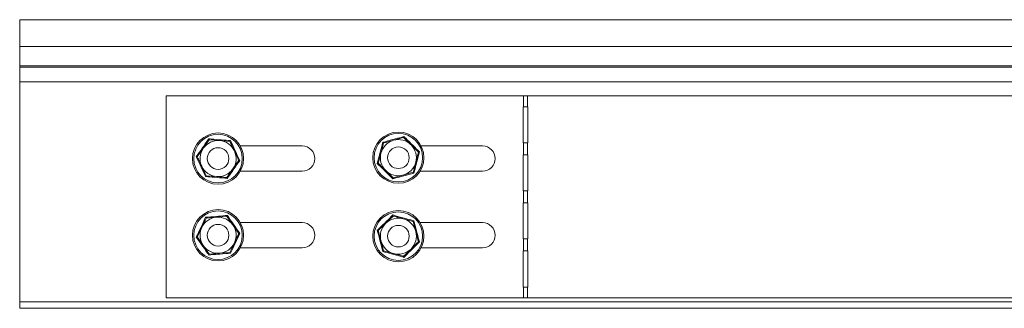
# Model space of a CAD drawing. Header units: millimetres. Extents: x -295 to 1856, y -2384 to 543.
# Tile 18 of 28: x 653 to 926, y -525 to -445. Entities that reach past the tile are written whole.
import ezdxf

# ---------------------------------------------------------------- set-up
doc = ezdxf.new("R2010")
doc.units = ezdxf.units.MM
doc.linetypes.add('K5LT32768', pattern=[0])

msp = doc.modelspace()

# ---------------------------------------------------------------- linework, layer by layer
at = {"color": 7, "linetype": 'K5LT32768', "lineweight": 15}
for p, q in [((1012.65, -445.48), (653.38, -445.48)), ((653.38, -445.48), (653.38, -452.93)), ((1009.15, -452.93), (653.38, -452.93)), ((653.38, -452.93), (653.38, -458.24)), ((1008.97, -458.24), (653.38, -458.24)), ((653.38, -458.24), (653.38, -458.6)), ((653.38, -458.6), (653.38, -462.74)), ((1008.63, -458.6), (653.38, -458.6)), ((653.38, -523.68), (653.38, -462.74)), ((1006.98, -462.74), (653.38, -462.74)), ((693.98, -522.6), (693.98, -466.6)), ((693.98, -466.6), (793.1, -466.6)), ((793.1, -469.6), (793.1, -466.6)), ((793.1, -466.6), (794.16, -466.6)), ((794.16, -469.6), (794.16, -466.6)), ((794.16, -466.6), (1005.04, -466.6)), ((792.98, -469.6), (793.1, -469.6)), ((792.98, -479.6), (792.98, -469.6)), ((794.16, -469.6), (793.1, -469.6)), ((794.16, -469.6), (794.24, -469.6)), ((794.24, -469.6), (794.24, -479.6)), ((704.27, -481.12), (705.92, -478.75)), ((705.92, -478.75), (708.8, -478.99)), ((708.8, -478.99), (711.68, -479.24)), ((714.56, -480.48), (731.73, -480.48)), ((759.83, -478.14), (757.05, -478.91)), ((764.69, -480.48), (781.73, -480.48)), ((793.1, -479.6), (792.98, -479.6)), ((793.1, -482.93), (793.1, -479.6)), ((793.1, -479.6), (794.16, -479.6)), ((794.16, -482.93), (794.16, -479.6)), ((794.24, -479.6), (794.16, -479.6)), ((792.98, -482.93), (793.1, -482.93)), ((792.98, -492.93), (792.98, -482.93)), ((794.16, -482.93), (793.1, -482.93)), ((794.16, -482.93), (794.24, -482.93)), ((794.24, -482.93), (794.24, -492.93)), ((731.73, -487.48), (714.56, -487.48)), ((762.49, -487.78), (759.71, -488.55)), ((781.73, -487.48), (764.41, -487.48)), ((707.96, -488.96), (705.08, -488.72)), ((710.83, -489.2), (707.96, -488.96)), ((793.1, -492.93), (792.98, -492.93)), ((793.1, -496.26), (793.1, -492.93)), ((793.1, -492.93), (794.16, -492.93)), ((794.16, -496.26), (794.16, -492.93)), ((794.24, -492.93), (794.16, -492.93)), ((792.98, -496.26), (793.1, -496.26)), ((792.98, -506.26), (792.98, -496.26)), ((794.16, -496.26), (793.1, -496.26)), ((794.16, -496.26), (794.24, -496.26)), ((794.24, -496.26), (794.24, -506.26)), ((705.08, -500.49), (707.96, -500.24)), ((707.96, -500.24), (710.83, -500)), ((714.56, -501.73), (731.73, -501.73)), ((762.49, -501.43), (759.71, -500.66)), ((764.41, -501.73), (781.73, -501.73)), ((712.48, -502.37), (714.13, -504.74)), ((714.13, -504.74), (714.42, -504.72)), ((702.33, -505.74), (702.63, -505.71)), ((793.1, -506.26), (792.98, -506.26)), ((793.1, -509.59), (793.1, -506.26)), ((793.1, -506.26), (794.16, -506.26)), ((794.16, -509.59), (794.16, -506.26)), ((794.24, -506.26), (794.16, -506.26)), ((708.8, -510.21), (705.92, -510.45)), ((711.68, -509.97), (708.8, -510.21)), ((731.73, -508.73), (714.56, -508.73)), ((759.83, -511.06), (757.05, -510.3)), ((781.73, -508.73), (764.69, -508.73)), ((792.98, -509.59), (793.1, -509.59)), ((792.98, -519.59), (792.98, -509.59)), ((794.16, -509.59), (793.1, -509.59)), ((794.16, -509.59), (794.24, -509.59)), ((794.24, -509.59), (794.24, -519.59)), ((793.1, -519.59), (792.98, -519.59)), ((793.1, -522.6), (793.1, -519.59)), ((793.1, -519.59), (794.16, -519.59)), ((794.24, -519.59), (794.16, -519.59)), ((794.16, -522.6), (794.16, -519.59)), ((653.38, -523.68), (653.38, -525.48)), ((1006.98, -523.68), (653.38, -523.68)), ((793.1, -522.6), (693.98, -522.6)), ((794.16, -522.6), (793.1, -522.6)), ((1005.04, -522.6), (794.16, -522.6)), ((1008.78, -525.48), (653.38, -525.48))]:
    msp.add_line(p, q, dxfattribs=at)
for centre, radius in [((708.38, -483.98), 7.1), ((708.38, -483.98), 6.73), ((758.38, -483.73), 7.1), ((758.38, -483.73), 6.73), ((708.38, -483.98), 3), ((758.38, -483.73), 3), ((708.38, -505.23), 7.1), ((708.38, -505.23), 6.73), ((758.38, -505.48), 7.1), ((758.38, -505.48), 6.73), ((708.38, -505.23), 3), ((758.38, -505.48), 3)]:
    msp.add_circle(centre, radius, dxfattribs=at)
for centre, radius, start, end in [((708.38, -483.98), 5, 85.1677, 145.1677), ((708.38, -483.98), 5, 25.1677, 85.1677), ((731.73, -483.98), 3.5, 270, 90), ((758.38, -483.73), 5, 105.4398, 165.4398), ((758.38, -483.73), 5, 45.4398, 105.4398), ((758.38, -483.73), 5, 345.4398, 45.4398), ((781.73, -483.98), 3.5, 270, 90), ((708.38, -483.98), 5, 145.1677, 205.1677), ((708.38, -483.98), 5, 325.1677, 25.1677), ((758.38, -483.73), 5, 165.4398, 225.4398), ((758.38, -483.73), 5, 285.4398, 345.4398), ((708.38, -483.98), 5, 205.1677, 265.1677), ((708.38, -483.98), 5, 265.1677, 325.1677), ((758.38, -483.73), 5, 225.4398, 285.4398), ((708.38, -505.23), 5, 94.8323, 154.8323), ((708.38, -505.23), 5, 34.8323, 94.8323), ((731.73, -505.23), 3.5, 270, 90), ((758.38, -505.48), 5, 134.5602, 194.5602), ((758.38, -505.48), 5, 74.5602, 134.5602), ((758.38, -505.48), 5, 14.5602, 74.5602), ((781.73, -505.23), 3.5, 270, 90), ((708.38, -505.23), 5, 154.8323, 214.8323), ((708.38, -505.23), 5, 334.8323, 34.8323), ((758.38, -505.48), 5, 314.5602, 14.5602), ((708.38, -505.23), 5, 274.8323, 334.8323), ((758.38, -505.48), 5, 194.5602, 254.5602), ((708.38, -505.23), 5, 214.8323, 274.8323), ((758.38, -505.48), 5, 254.5602, 314.5602)]:
    msp.add_arc(centre, radius, start, end, dxfattribs=at)
for points, knots in [([(702.33, -483.47), (702.47, -483.27), (703.16, -482.31), (704.33, -480.63), (705.34, -479.16), (705.8, -478.49)], [0, 0, 0, 0, 0.118087, 0.592255, 1, 1, 1, 1]), ([(705.92, -478.75), (705.92, -478.75), (705.92, -478.74), (705.89, -478.68), (705.85, -478.6), (705.82, -478.53), (705.8, -478.49), (705.8, -478.49)], [0, 0, 0, 0, 0.236171, 0.471448, 0.732561, 0.992209, 1, 1, 1, 1]), ([(705.8, -478.49), (706.03, -478.51), (707.21, -478.62), (709.25, -478.8), (711.02, -478.93), (711.84, -479)], [0, 0, 0, 0, 0.118053, 0.592259, 1, 1, 1, 1]), ([(711.84, -479), (711.84, -479), (711.82, -479.03), (711.77, -479.1), (711.72, -479.17), (711.68, -479.23), (711.68, -479.23), (711.68, -479.24)], [0, 0, 0, 0, 0.007925, 0.267635, 0.528553, 0.763812, 1, 1, 1, 1]), ([(711.68, -479.24), (711.78, -479.46), (712.17, -480.3), (712.59, -481.19), (712.9, -481.85)], [0, 0, 0, 0, 0.263275, 1, 1, 1, 1]), ([(711.84, -479), (711.94, -479.21), (712.44, -480.29), (713.3, -482.15), (714.07, -483.75), (714.42, -484.49)], [0, 0, 0, 0, 0.118083, 0.592252, 1, 1, 1, 1]), ([(752.53, -485.34), (752.59, -485.11), (752.9, -483.97), (753.43, -481.99), (753.86, -480.27), (754.06, -479.47)], [0, 0, 0, 0, 0.118084, 0.592264, 1, 1, 1, 1]), ([(753.54, -482.47), (753.74, -481.7), (753.99, -480.75), (754.22, -479.85), (754.27, -479.68)], [0, 0, 0, 0, 0.801451, 1, 1, 1, 1]), ([(754.06, -479.47), (754.28, -479.41), (755.43, -479.1), (757.41, -478.57), (759.11, -478.08), (759.9, -477.86)], [0, 0, 0, 0, 0.118094, 0.592264, 1, 1, 1, 1]), ([(754.27, -479.68), (754.26, -479.67), (754.26, -479.67), (754.21, -479.62), (754.14, -479.56), (754.09, -479.5), (754.06, -479.47), (754.06, -479.47)], [0, 0, 0, 0, 0.236172, 0.471222, 0.732274, 0.991824, 1, 1, 1, 1]), ([(757.05, -478.91), (756.91, -478.95), (755.99, -479.2), (755.05, -479.46), (754.3, -479.67), (754.27, -479.68)], [0, 0, 0, 0, 0.148482, 0.965597, 1, 1, 1, 1]), ([(759.83, -478.14), (759.83, -478.13), (759.83, -478.13), (759.85, -478.06), (759.87, -477.97), (759.89, -477.9), (759.9, -477.86), (759.9, -477.86)], [0, 0, 0, 0, 0.23618, 0.471423, 0.732423, 0.992076, 1, 1, 1, 1]), ([(759.83, -478.14), (760.44, -478.73), (761.11, -479.4), (761.81, -480.09), (761.89, -480.16)], [0, 0, 0, 0, 0.896011, 1, 1, 1, 1]), ([(759.9, -477.86), (760.07, -478.02), (760.91, -478.86), (762.36, -480.31), (763.64, -481.54), (764.23, -482.11)], [0, 0, 0, 0, 0.118089, 0.592245, 1, 1, 1, 1]), ([(761.89, -480.16), (762.45, -480.72), (763.16, -481.41), (763.81, -482.06), (763.94, -482.19)], [0, 0, 0, 0, 0.801442, 1, 1, 1, 1]), ([(702.63, -483.49), (703.11, -482.79), (703.65, -482.01), (704.22, -481.2), (704.27, -481.12)], [0, 0, 0, 0, 0.896016, 1, 1, 1, 1]), ([(712.9, -481.85), (712.97, -481.98), (713.37, -482.84), (713.79, -483.72), (714.12, -484.43), (714.13, -484.46)], [0, 0, 0, 0, 0.148497, 0.96559, 1, 1, 1, 1]), ([(752.81, -485.26), (753.03, -484.44), (753.27, -483.52), (753.51, -482.57), (753.54, -482.47)], [0, 0, 0, 0, 0.896031, 1, 1, 1, 1]), ([(764.23, -482.11), (764.16, -482.34), (763.86, -483.48), (763.33, -485.46), (762.9, -487.19), (762.7, -487.98)], [0, 0, 0, 0, 0.118082, 0.592259, 1, 1, 1, 1]), ([(763.94, -482.19), (763.73, -483.01), (763.49, -483.93), (763.24, -484.88), (763.22, -484.98)], [0, 0, 0, 0, 0.896032, 1, 1, 1, 1]), ([(763.94, -482.19), (763.95, -482.19), (763.96, -482.19), (764.02, -482.17), (764.11, -482.14), (764.18, -482.12), (764.22, -482.11), (764.23, -482.11)], [0, 0, 0, 0, 0.236175, 0.471298, 0.732447, 0.991714, 1, 1, 1, 1]), ([(704.91, -488.96), (704.82, -488.74), (704.32, -487.66), (703.46, -485.81), (702.69, -484.21), (702.33, -483.47)], [0, 0, 0, 0, 0.118083, 0.592252, 1, 1, 1, 1]), ([(702.63, -483.49), (702.62, -483.49), (702.61, -483.49), (702.55, -483.48), (702.46, -483.48), (702.38, -483.47), (702.34, -483.47), (702.33, -483.47)], [0, 0, 0, 0, 0.236196, 0.471364, 0.732558, 0.991928, 1, 1, 1, 1]), ([(702.63, -483.49), (702.73, -483.71), (703.12, -484.55), (703.54, -485.44), (703.85, -486.1)], [0, 0, 0, 0, 0.263242, 1, 1, 1, 1]), ([(714.42, -484.49), (714.29, -484.68), (713.6, -485.65), (712.42, -487.32), (711.42, -488.79), (710.96, -489.47)], [0, 0, 0, 0, 0.11809, 0.592268, 1, 1, 1, 1]), ([(714.13, -484.46), (713.65, -485.16), (713.1, -485.94), (712.54, -486.75), (712.48, -486.83)], [0, 0, 0, 0, 0.896058, 1, 1, 1, 1]), ([(714.42, -484.49), (714.42, -484.49), (714.38, -484.48), (714.3, -484.48), (714.21, -484.47), (714.14, -484.46), (714.14, -484.46), (714.13, -484.46)], [0, 0, 0, 0, 0.008072, 0.267442, 0.528636, 0.763804, 1, 1, 1, 1]), ([(752.53, -485.34), (752.53, -485.34), (752.57, -485.33), (752.65, -485.31), (752.74, -485.28), (752.8, -485.27), (752.81, -485.26), (752.81, -485.26)], [0, 0, 0, 0, 0.007859, 0.267535, 0.52869, 0.763819, 1, 1, 1, 1]), ([(756.85, -489.6), (756.69, -489.43), (755.85, -488.59), (754.4, -487.15), (753.12, -485.91), (752.53, -485.34)], [0, 0, 0, 0, 0.118089, 0.592273, 1, 1, 1, 1]), ([(754.87, -487.29), (754.31, -486.73), (753.6, -486.04), (752.94, -485.39), (752.81, -485.26)], [0, 0, 0, 0, 0.801443, 1, 1, 1, 1]), ([(763.22, -484.98), (763.02, -485.75), (762.77, -486.71), (762.54, -487.6), (762.49, -487.78)], [0, 0, 0, 0, 0.801471, 1, 1, 1, 1]), ([(703.85, -486.1), (703.92, -486.24), (704.32, -487.1), (704.74, -487.98), (705.07, -488.69), (705.08, -488.72)], [0, 0, 0, 0, 0.148497, 0.965589, 1, 1, 1, 1]), ([(712.48, -486.83), (712.03, -487.48), (711.47, -488.29), (710.94, -489.05), (710.83, -489.2)], [0, 0, 0, 0, 0.801474, 1, 1, 1, 1]), ([(756.93, -489.31), (756.32, -488.72), (755.65, -488.05), (754.94, -487.36), (754.87, -487.29)], [0, 0, 0, 0, 0.896011, 1, 1, 1, 1]), ([(762.7, -487.98), (762.47, -488.04), (761.33, -488.35), (759.35, -488.89), (757.64, -489.37), (756.85, -489.6)], [0, 0, 0, 0, 0.118061, 0.592249, 1, 1, 1, 1]), ([(759.71, -488.55), (759.57, -488.58), (758.65, -488.84), (757.71, -489.1), (756.96, -489.31), (756.93, -489.31)], [0, 0, 0, 0, 0.148482, 0.965597, 1, 1, 1, 1]), ([(762.7, -487.98), (762.7, -487.98), (762.67, -487.95), (762.61, -487.9), (762.55, -487.83), (762.5, -487.79), (762.5, -487.78), (762.49, -487.78)], [0, 0, 0, 0, 0.007857, 0.267463, 0.528569, 0.763837, 1, 1, 1, 1]), ([(705.08, -488.72), (705.08, -488.72), (705.07, -488.73), (705.04, -488.78), (704.98, -488.85), (704.94, -488.92), (704.91, -488.95), (704.91, -488.96)], [0, 0, 0, 0, 0.236173, 0.471286, 0.732382, 0.992076, 1, 1, 1, 1]), ([(710.96, -489.47), (710.72, -489.44), (709.54, -489.33), (707.5, -489.15), (705.73, -489.02), (704.91, -488.96)], [0, 0, 0, 0, 0.118087, 0.592275, 1, 1, 1, 1]), ([(710.96, -489.47), (710.96, -489.47), (710.94, -489.43), (710.91, -489.35), (710.87, -489.27), (710.84, -489.21), (710.84, -489.21), (710.83, -489.2)], [0, 0, 0, 0, 0.007974, 0.26759, 0.52867, 0.763825, 1, 1, 1, 1]), ([(756.85, -489.6), (756.85, -489.6), (756.86, -489.56), (756.89, -489.48), (756.91, -489.39), (756.92, -489.33), (756.93, -489.32), (756.93, -489.31)], [0, 0, 0, 0, 0.007818, 0.267475, 0.528569, 0.763816, 1, 1, 1, 1]), ([(752.53, -503.86), (752.7, -503.7), (753.55, -502.87), (755.02, -501.44), (756.27, -500.19), (756.85, -499.61)], [0, 0, 0, 0, 0.118088, 0.592247, 1, 1, 1, 1]), ([(756.93, -499.89), (756.93, -499.88), (756.92, -499.88), (756.91, -499.81), (756.89, -499.72), (756.86, -499.65), (756.85, -499.61), (756.85, -499.61)], [0, 0, 0, 0, 0.236183, 0.47143, 0.732522, 0.992178, 1, 1, 1, 1]), ([(756.85, -499.61), (757.08, -499.67), (758.22, -500), (760.19, -500.55), (761.91, -501.01), (762.7, -501.22)], [0, 0, 0, 0, 0.118072, 0.592259, 1, 1, 1, 1]), ([(702.33, -505.74), (702.44, -505.52), (702.95, -504.46), (703.83, -502.61), (704.57, -500.99), (704.91, -500.25)], [0, 0, 0, 0, 0.118079, 0.592254, 1, 1, 1, 1]), ([(703.85, -503.1), (703.92, -502.97), (704.32, -502.11), (704.74, -501.23), (705.07, -500.52), (705.08, -500.49)], [0, 0, 0, 0, 0.148497, 0.965589, 1, 1, 1, 1]), ([(704.91, -500.25), (705.15, -500.23), (706.33, -500.14), (708.37, -499.98), (710.14, -499.81), (710.96, -499.74)], [0, 0, 0, 0, 0.118079, 0.592269, 1, 1, 1, 1]), ([(704.91, -500.25), (704.91, -500.25), (704.94, -500.28), (704.98, -500.35), (705.04, -500.42), (705.07, -500.48), (705.08, -500.48), (705.08, -500.49)], [0, 0, 0, 0, 0.007921, 0.267617, 0.528713, 0.763825, 1, 1, 1, 1]), ([(710.96, -499.74), (710.96, -499.74), (710.94, -499.78), (710.91, -499.85), (710.87, -499.93), (710.84, -499.99), (710.84, -500), (710.83, -500)], [0, 0, 0, 0, 0.007977, 0.267593, 0.52867, 0.763824, 1, 1, 1, 1]), ([(710.83, -500), (711.32, -500.7), (711.86, -501.48), (712.42, -502.29), (712.48, -502.37)], [0, 0, 0, 0, 0.896017, 1, 1, 1, 1]), ([(710.96, -499.74), (711.09, -499.93), (711.76, -500.91), (712.92, -502.6), (713.95, -504.05), (714.42, -504.72)], [0, 0, 0, 0, 0.118068, 0.592262, 1, 1, 1, 1]), ([(752.81, -503.94), (753.42, -503.34), (754.09, -502.68), (754.8, -501.99), (754.87, -501.91)], [0, 0, 0, 0, 0.896011, 1, 1, 1, 1]), ([(754.87, -501.91), (755.43, -501.36), (756.14, -500.66), (756.8, -500.02), (756.93, -499.89)], [0, 0, 0, 0, 0.801443, 1, 1, 1, 1]), ([(759.71, -500.66), (759.57, -500.62), (758.65, -500.36), (757.71, -500.11), (756.96, -499.9), (756.93, -499.89)], [0, 0, 0, 0, 0.148482, 0.965597, 1, 1, 1, 1]), ([(762.49, -501.43), (762.5, -501.42), (762.5, -501.42), (762.55, -501.37), (762.61, -501.31), (762.67, -501.25), (762.7, -501.22), (762.7, -501.22)], [0, 0, 0, 0, 0.236164, 0.471429, 0.732536, 0.992143, 1, 1, 1, 1]), ([(762.49, -501.43), (762.71, -502.25), (762.94, -503.17), (763.19, -504.12), (763.22, -504.22)], [0, 0, 0, 0, 0.896032, 1, 1, 1, 1]), ([(762.7, -501.22), (762.76, -501.45), (763.05, -502.6), (763.55, -504.58), (764.01, -506.3), (764.23, -507.09)], [0, 0, 0, 0, 0.118086, 0.592261, 1, 1, 1, 1]), ([(702.63, -505.71), (702.73, -505.49), (703.12, -504.65), (703.54, -503.76), (703.85, -503.1)], [0, 0, 0, 0, 0.263243, 1, 1, 1, 1]), ([(714.42, -504.72), (714.32, -504.93), (713.81, -506), (712.93, -507.85), (712.19, -509.46), (711.84, -510.21)], [0, 0, 0, 0, 0.118079, 0.592254, 1, 1, 1, 1]), ([(712.9, -507.35), (712.97, -507.22), (713.37, -506.36), (713.79, -505.48), (714.12, -504.77), (714.13, -504.74)], [0, 0, 0, 0, 0.148497, 0.965589, 1, 1, 1, 1]), ([(752.53, -503.86), (752.53, -503.86), (752.57, -503.87), (752.65, -503.89), (752.74, -503.92), (752.8, -503.94), (752.81, -503.94), (752.81, -503.94)], [0, 0, 0, 0, 0.007858, 0.267533, 0.528689, 0.763819, 1, 1, 1, 1]), ([(754.06, -509.73), (754, -509.5), (753.71, -508.35), (753.21, -506.37), (752.74, -504.65), (752.53, -503.86)], [0, 0, 0, 0, 0.118078, 0.592257, 1, 1, 1, 1]), ([(753.54, -506.73), (753.34, -505.97), (753.09, -505.01), (752.86, -504.12), (752.81, -503.94)], [0, 0, 0, 0, 0.801471, 1, 1, 1, 1]), ([(763.22, -504.22), (763.42, -504.99), (763.67, -505.94), (763.9, -506.84), (763.94, -507.01)], [0, 0, 0, 0, 0.801451, 1, 1, 1, 1]), ([(705.8, -510.72), (705.67, -510.52), (705, -509.54), (703.84, -507.86), (702.81, -506.41), (702.33, -505.74)], [0, 0, 0, 0, 0.118087, 0.59227, 1, 1, 1, 1]), ([(704.27, -508.08), (703.82, -507.43), (703.26, -506.62), (702.73, -505.86), (702.63, -505.71)], [0, 0, 0, 0, 0.801474, 1, 1, 1, 1]), ([(711.68, -509.97), (711.78, -509.74), (712.17, -508.91), (712.59, -508.01), (712.9, -507.35)], [0, 0, 0, 0, 0.263276, 1, 1, 1, 1]), ([(754.27, -509.53), (754.05, -508.7), (753.81, -507.79), (753.57, -506.83), (753.54, -506.73)], [0, 0, 0, 0, 0.896032, 1, 1, 1, 1]), ([(764.23, -507.09), (764.06, -507.26), (763.2, -508.08), (761.74, -509.51), (760.48, -510.77), (759.9, -511.35)], [0, 0, 0, 0, 0.118087, 0.592275, 1, 1, 1, 1]), ([(763.94, -507.01), (763.34, -507.61), (762.66, -508.28), (761.96, -508.97), (761.89, -509.04)], [0, 0, 0, 0, 0.896068, 1, 1, 1, 1]), ([(763.94, -507.01), (763.95, -507.01), (763.96, -507.02), (764.02, -507.03), (764.11, -507.06), (764.18, -507.08), (764.22, -507.09), (764.23, -507.09)], [0, 0, 0, 0, 0.236175, 0.471297, 0.732446, 0.991713, 1, 1, 1, 1]), ([(705.92, -510.45), (705.44, -509.75), (704.9, -508.98), (704.33, -508.17), (704.27, -508.08)], [0, 0, 0, 0, 0.896058, 1, 1, 1, 1]), ([(711.84, -510.21), (711.61, -510.22), (710.43, -510.31), (708.38, -510.48), (706.62, -510.64), (705.8, -510.72)], [0, 0, 0, 0, 0.118084, 0.592253, 1, 1, 1, 1]), ([(705.92, -510.45), (705.92, -510.46), (705.92, -510.46), (705.89, -510.52), (705.85, -510.61), (705.82, -510.68), (705.8, -510.72), (705.8, -510.72)], [0, 0, 0, 0, 0.236169, 0.471449, 0.73256, 0.992208, 1, 1, 1, 1]), ([(711.68, -509.97), (711.68, -509.97), (711.68, -509.98), (711.72, -510.03), (711.77, -510.1), (711.82, -510.17), (711.84, -510.2), (711.84, -510.21)], [0, 0, 0, 0, 0.236189, 0.471447, 0.732365, 0.992077, 1, 1, 1, 1]), ([(754.06, -509.73), (754.06, -509.73), (754.09, -509.7), (754.14, -509.65), (754.21, -509.58), (754.26, -509.54), (754.26, -509.53), (754.27, -509.53)], [0, 0, 0, 0, 0.008176, 0.267727, 0.528776, 0.763828, 1, 1, 1, 1]), ([(759.9, -511.35), (759.68, -511.28), (758.54, -510.96), (756.57, -510.4), (754.85, -509.94), (754.06, -509.73)], [0, 0, 0, 0, 0.118068, 0.592236, 1, 1, 1, 1]), ([(757.05, -510.3), (756.91, -510.26), (755.99, -510), (755.05, -509.74), (754.3, -509.54), (754.27, -509.53)], [0, 0, 0, 0, 0.148482, 0.965597, 1, 1, 1, 1]), ([(761.89, -509.04), (761.32, -509.59), (760.62, -510.29), (759.96, -510.94), (759.83, -511.06)], [0, 0, 0, 0, 0.801497, 1, 1, 1, 1]), ([(759.9, -511.35), (759.9, -511.35), (759.89, -511.31), (759.87, -511.23), (759.85, -511.14), (759.83, -511.08), (759.83, -511.07), (759.83, -511.06)], [0, 0, 0, 0, 0.007921, 0.267573, 0.528578, 0.76382, 1, 1, 1, 1])]:
    msp.add_open_spline(points, degree=3, knots=knots, dxfattribs=at)

doc.saveas('drawing.dxf')
